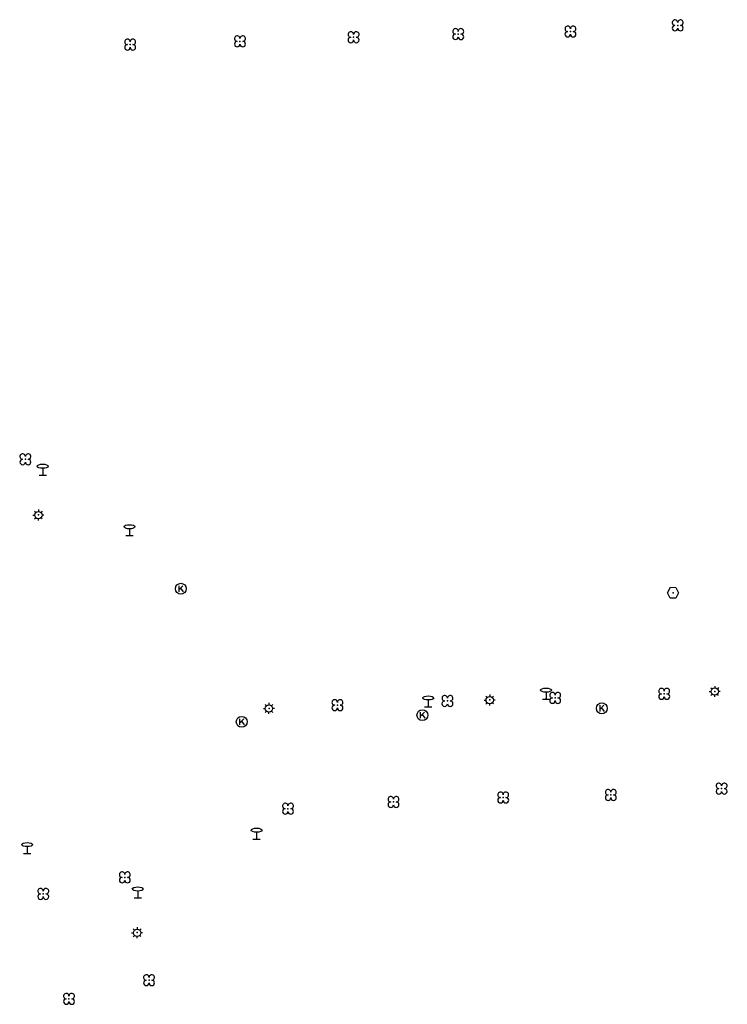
# Model space of a CAD drawing. Header units: metres. Extents: x 256352 to 256908, y 533292 to 533854.
# Tile 6 of 48: x 256422 to 256487, y 533440 to 533530. Entities that reach past the tile are written whole.
import ezdxf

# ---------------------------------------------------------------- set-up
doc = ezdxf.new("R2010")
doc.units = ezdxf.units.M
doc.header["$LTSCALE"] = 0.5
for name, color, linetype in [('Punt - Paal', 7, 'Continuous'), ('Punt - Put', 8, 'Continuous'), ('Punt - Vegetatieobject', 7, 'Continuous')]:
    doc.layers.add(name, color=color, linetype=linetype)
doc.layers.add('Punt - vegetatieobject_punt', color=10, linetype='Continuous', lineweight=25)

# ---------------------------------------------------------------- blocks, each defined once
blk = doc.blocks.new('BOOM')
at = {"linetype": 'Continuous'}
for centre, radius, start, end in [((-0.424999, 0.425), 0.424, 359.8648684, 269.9998649), ((0.424999, 0.425), 0.426, 270.0001345, 180.1344972), ((0.425, -0.425), 0.426, 180, 90), ((-0.425, -0.424999), 0.424, 90.1351316, 359.9998649)]:
    blk.add_arc(centre, radius, start, end, dxfattribs=at)
blk = doc.blocks.new('LICHTMAST')
at = {"linetype": 'Continuous'}
for p, q in [((-0.435, 0.407), (-0.293, 0.265)), ((-0.01, 0.586), (-0.01, 0.38)), ((0.419, 0.409), (0.275, 0.263)), ((-0.609, -0.015), (-0.412, -0.014)), ((-0.434, -0.44), (-0.29, -0.296)), ((-0.007, -0.602), (-0.005, -0.416)), ((0.406, -0.431), (0.274, -0.298)), ((0.589, -0.015), (0.389, -0.015))]:
    blk.add_line(p, q, dxfattribs=at)
blk.add_circle((-0.01, -0.015), 0.4, dxfattribs=at)
blk = doc.blocks.new('Verkeersbord')
at = {"linetype": 'Continuous'}
for p, q in [((-0.004, 1.246), (-0.004, -0.004)), ((-0.253, -0.003), (0.247, -0.003))]:
    blk.add_line(p, q, dxfattribs=at)
blk.add_circle((-0.004, 1.621), 0.375, dxfattribs=at)
blk = doc.blocks.new('Kolk')
at = {"linetype": 'Continuous'}
for p, q in [((-0.131779, -0.225094), (-0.131779, 0.223554)), ((-0.131779, -0.061917), (0.155792, 0.223554)), ((-0.023655, 0.045417), (0.167783, -0.225094))]:
    blk.add_line(p, q, dxfattribs=at)
blk.add_circle((0, 0), 0.4, dxfattribs=at)
blk = doc.blocks.new('Inspectie_Rioolput')
at = {"linetype": 'Continuous'}
blk.add_lwpolyline([(-0.908, -0.012), (-0.457, 0.793), (0.455, 0.772), (0.898, -0.004), (0.455, -0.79), (-0.463, -0.787), (-0.908, -0.012)], dxfattribs=at)

msp = doc.modelspace()

# ---------------------------------------------------------------- linework, layer by layer
at = {"layer": 'Punt - Paal'}
for p in [(256424.004, 533488.238), (256423.615, 533484.595), (256431.935, 533482.702), (256485.4, 533468.462), (256464.842, 533467.68), (256469.984, 533467.771), (256444.675, 533466.913), (256459.223, 533467.057), (256443.541, 533454.965), (256422.584, 533453.651), (256432.693, 533449.587), (256432.631, 533446.411)]:
    msp.add_point(p, dxfattribs=at)
at = {"layer": 'Punt - Put'}
for p in [(256436.618, 533477.848), (256481.589, 533477.48), (256475.076, 533466.918), (256442.183, 533465.681), (256458.687, 533466.29)]:
    msp.add_point(p, dxfattribs=at)
at = {"layer": 'Punt - Vegetatieobject'}
for p in [(256472.211, 533528.786), (256482.008, 533529.347), (256442.023, 533527.885), (256452.399, 533528.265), (256461.958, 533528.551), (256431.99, 533527.595), (256422.418, 533489.679), (256460.975, 533467.59), (256470.816, 533467.873), (256480.774, 533468.245), (256450.924, 533467.21), (256486.018, 533459.578), (256466.066, 533458.767), (256475.898, 533459.001), (256446.408, 533457.743), (256456.045, 533458.36), (256431.5, 533451.464), (256424.051, 533449.953), (256433.715, 533442.066), (256426.402, 533440.361)]:
    msp.add_point(p, dxfattribs=at)
at = {"layer": 'Punt - vegetatieobject_punt'}
for p in [(256472.211, 533528.786), (256482.008, 533529.347), (256442.023, 533527.885), (256452.399, 533528.265), (256461.958, 533528.551), (256431.99, 533527.595), (256422.418, 533489.679), (256460.975, 533467.59), (256470.816, 533467.873), (256480.774, 533468.245), (256450.924, 533467.21), (256486.018, 533459.578), (256466.066, 533458.767), (256475.898, 533459.001), (256446.408, 533457.743), (256456.045, 533458.36), (256431.5, 533451.464), (256424.051, 533449.953), (256433.715, 533442.066), (256426.402, 533440.361)]:
    msp.add_point(p, dxfattribs=at)

# ---------------------------------------------------------------- block references
at = {"layer": 'Punt - Paal'}
for name, p, xscale, yscale in [('Verkeersbord', (256424.004, 533488.238), 1.333333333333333, 0.5), ('LICHTMAST', (256423.615, 533484.595), 0.8347245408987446, 0.8417508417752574), ('Verkeersbord', (256431.935, 533482.702), 1.333333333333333, 0.5), ('Verkeersbord', (256469.984, 533467.771), 1.333333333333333, 0.5), ('LICHTMAST', (256485.4, 533468.462), 0.8347245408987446, 0.8417508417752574), ('Verkeersbord', (256459.223, 533467.057), 1.333333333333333, 0.5), ('LICHTMAST', (256464.842, 533467.68), 0.8347245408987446, 0.8417508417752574), ('LICHTMAST', (256444.675, 533466.913), 0.8347245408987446, 0.8417508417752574), ('Verkeersbord', (256443.541, 533454.965), 1.333333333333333, 0.5), ('Verkeersbord', (256422.584, 533453.651), 1.333333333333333, 0.5), ('Verkeersbord', (256432.693, 533449.587), 1.333333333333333, 0.5), ('LICHTMAST', (256432.631, 533446.411), 0.8347245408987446, 0.8417508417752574)]:
    msp.add_blockref(name, p, dxfattribs=dict(at, xscale=xscale, yscale=yscale))
at = {"layer": 'Punt - Put'}
for name, p, xscale, yscale in [('Kolk', (256436.618, 533477.848), 1.25000000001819, 1.25000000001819), ('Inspectie_Rioolput', (256481.589, 533477.48), 0.5537098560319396, 0.6317119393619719), ('Kolk', (256475.076, 533466.918), 1.25000000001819, 1.25000000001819), ('Kolk', (256458.687, 533466.29), 1.25000000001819, 1.25000000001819), ('Kolk', (256442.183, 533465.681), 1.25000000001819, 1.25000000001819)]:
    msp.add_blockref(name, p, dxfattribs=dict(at, xscale=xscale, yscale=yscale))
at = {"layer": 'Punt - Vegetatieobject', "xscale": 0.5882352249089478, "yscale": 0.5875440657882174}
for p in [(256482.008, 533529.347), (256452.399, 533528.265), (256461.958, 533528.551), (256472.211, 533528.786), (256431.99, 533527.595), (256442.023, 533527.885), (256422.418, 533489.679), (256470.816, 533467.873), (256480.774, 533468.245), (256450.924, 533467.21), (256460.975, 533467.59), (256475.898, 533459.001), (256486.018, 533459.578), (256456.045, 533458.36), (256466.066, 533458.767), (256446.408, 533457.743), (256431.5, 533451.464), (256424.051, 533449.953), (256433.715, 533442.066), (256426.402, 533440.361)]:
    msp.add_blockref('BOOM', p, dxfattribs=at)
at = {"layer": 'Punt - vegetatieobject_punt', "xscale": 0.5882352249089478, "yscale": 0.5875440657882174}
for p in [(256482.008, 533529.347), (256452.399, 533528.265), (256461.958, 533528.551), (256472.211, 533528.786), (256431.99, 533527.595), (256442.023, 533527.885), (256422.418, 533489.679), (256470.816, 533467.873), (256480.774, 533468.245), (256450.924, 533467.21), (256460.975, 533467.59), (256475.898, 533459.001), (256486.018, 533459.578), (256456.045, 533458.36), (256466.066, 533458.767), (256446.408, 533457.743), (256431.5, 533451.464), (256424.051, 533449.953), (256433.715, 533442.066), (256426.402, 533440.361)]:
    msp.add_blockref('BOOM', p, dxfattribs=at)

doc.saveas('drawing.dxf')
